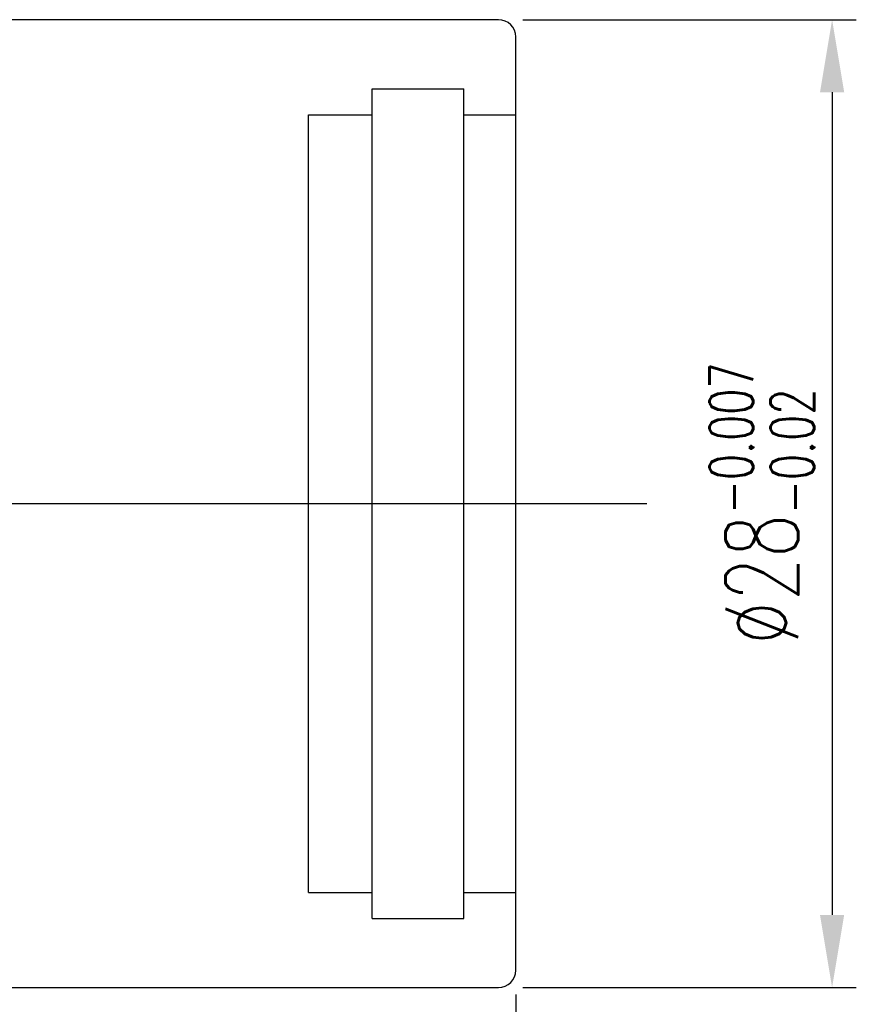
# Model space of a CAD drawing. Extents: x -94 to 1045, y 423 to 643.
# Tile 57 of 57: x 38 to 62, y 478 to 507. Entities that reach past the tile are written whole.
import ezdxf
from ezdxf.lldxf.tags import DXFTag

# ---------------------------------------------------------------- set-up
doc = ezdxf.new("R2010")
doc.units = 0
doc.header["$LTSCALE"] = 2
doc.header["$MEASUREMENT"] = 0
doc.styles.add('DIM-7', font='SIMPLEX.shx', dxfattribs={"width": 0.7, "bigfont": 'chineset.shx'})
tags = doc.linetypes.add('CENTER', pattern=[2, 1.25, -0.25, 0.25, -0.25]).pattern_tags.tags
tags[10:11] = [DXFTag(74, 4), DXFTag(75, 0), DXFTag(340, '0'), DXFTag(46, 0.0), DXFTag(50, 0.0), DXFTag(44, 0.0), DXFTag(45, 0.0)]
tags[8:9] = [DXFTag(74, 4), DXFTag(75, 0), DXFTag(340, '0'), DXFTag(46, 0.0), DXFTag(50, 0.0), DXFTag(44, 0.0), DXFTag(45, 0.0)]
tags[6:7] = [DXFTag(74, 4), DXFTag(75, 0), DXFTag(340, '0'), DXFTag(46, 0.0), DXFTag(50, 0.0), DXFTag(44, 0.0), DXFTag(45, 0.0)]
tags[4:5] = [DXFTag(74, 4), DXFTag(75, 0), DXFTag(340, '0'), DXFTag(46, 0.0), DXFTag(50, 0.0), DXFTag(44, 0.0), DXFTag(45, 0.0)]
tags = doc.linetypes.add('DASHED', pattern=[0.75, 0.5, -0.25]).pattern_tags.tags
tags[6:7] = [DXFTag(74, 4), DXFTag(75, 0), DXFTag(340, '0'), DXFTag(46, 0.0), DXFTag(50, 0.0), DXFTag(44, 0.0), DXFTag(45, 0.0)]
tags[4:5] = [DXFTag(74, 4), DXFTag(75, 0), DXFTag(340, '0'), DXFTag(46, 0.0), DXFTag(50, 0.0), DXFTag(44, 0.0), DXFTag(45, 0.0)]
doc.dimstyles.new('CNS', dxfattribs={"dimscale": 0.7, "dimtxt": 3, "dimasz": 3, "dimexe": 1, "dimexo": 1, "dimgap": 1.5, "dimtad": 1, "dimdsep": 46, "dimtxsty": 'DIM-7', "dimcen": 0.09, "dimclrd": 4, "dimclre": 4, "dimclrt": 4, "dimadec": 0, "dimazin": 2, "dimtfac": 1, "dimtmove": 0, "dimatfit": 3, "dimfxl": 1, "dimtvp": 0.971429, "dimtolj": 1, "dimarcsym": 0})

# ---------------------------------------------------------------- blocks, each defined once
blk = doc.blocks.new('*D9')
at = {"color": 4, "lineweight": -2, "transparency": 16777216}
for p, q in [((-5.84, 478.632), (-5.84, 458.249)), ((52.16, 478.632), (52.16, 458.249)), ((-3.74, 458.949), (50.06, 458.949))]:
    blk.add_line(p, q, dxfattribs=at)
at = {"color": 4, "transparency": 16777216}
for points in [[(-3.74, 459.299), (-3.74, 458.599), (-5.84, 458.949)], [(50.06, 459.299), (50.06, 458.599), (52.16, 458.949)]]:
    blk.add_solid(points, dxfattribs=at)
at = {"layer": 'DEFPOINTS', "color": 0, "transparency": 16777216}
for p in [(-5.84, 479.332), (52.16, 479.332), (52.16, 458.949)]:
    blk.add_point(p, dxfattribs=at)
at = {"color": 4, "transparency": 16777216, "insert": (23.16, 460.559), "char_height": 2.1, "attachment_point": 5, "style": 'DIM-7'}
blk.add_mtext('\\A1;58', dxfattribs=at)
blk = doc.blocks.new('*D10')
at = {"color": 4, "lineweight": -2, "transparency": 16777216}
for p, q in [((52.36, 506.832), (62.011, 506.832)), ((61.311, 504.732), (61.311, 480.932)), ((52.36, 478.832), (62.011, 478.832))]:
    blk.add_line(p, q, dxfattribs=at)
at = {"color": 4, "transparency": 16777216}
for points in [[(60.961, 504.732), (61.661, 504.732), (61.311, 506.832)], [(60.961, 480.932), (61.661, 480.932), (61.311, 478.832)]]:
    blk.add_solid(points, dxfattribs=at)
at = {"layer": 'DEFPOINTS', "color": 0, "transparency": 16777216}
for p in [(51.66, 506.832), (51.66, 478.832), (61.311, 478.832)]:
    blk.add_point(p, dxfattribs=at)
at = {"color": 4, "transparency": 16777216, "insert": (59.281, 492.832), "char_height": 2.1, "attachment_point": 5, "rotation": 90, "style": 'DIM-7'}
blk.add_mtext('\\A1;%%C28{\\H1.260000;\\S-0.007^ -0.02;}', dxfattribs=at)

msp = doc.modelspace()

# ---------------------------------------------------------------- linework, layer by layer
at = {"color": 7, "linetype": 'Continuous'}
for p, q in [((51.66, 506.832), (11.16, 506.832)), ((52.16, 479.332), (52.16, 506.332)), ((11.16, 478.832), (51.66, 478.832))]:
    msp.add_line(p, q, dxfattribs=at)
at = {"color": 7, "linetype": 'DASHED'}
for p, q in [((48.01, 480.832), (48.01, 504.832)), ((48.01, 504.832), (50.66, 504.832)), ((50.66, 480.832), (50.66, 504.832)), ((46.16, 481.582), (46.16, 504.082)), ((46.16, 504.082), (48.01, 504.082)), ((50.66, 504.082), (52.16, 504.082)), ((46.16, 481.582), (48.01, 481.582)), ((50.66, 481.582), (52.16, 481.582)), ((48.01, 480.832), (50.66, 480.832))]:
    msp.add_line(p, q, dxfattribs=at)
at = {"color": 7, "linetype": 'CENTER'}
msp.add_line((-7.251, 492.832), (55.954, 492.832), dxfattribs=at)
at = {"color": 7, "linetype": 'Continuous'}
for centre, start, end in [((51.66, 506.332), 0, 90), ((51.66, 479.332), 270, 0)]:
    msp.add_arc(centre, 0.5, start, end, dxfattribs=at)

# ---------------------------------------------------------------- dimensions: what is measured, and where the dimension line sits
at = {"color": 7}
dim = msp.add_linear_dim(base=(61.311, 478.832), p1=(51.66, 506.832), p2=(51.66, 478.832), angle=90, text='%%C<>', dimstyle='CNS', override={"dimscale": 0.7, "dimgap": 0.8, "dimtad": 1, "dimclrd": 4, "dimclre": 4, "dimadec": 2, "dimazin": 2, "dimtol": 1, "dimlim": 0, "dimtp": -0.007, "dimtm": 0.02, "dimtfac": 0.6, "dimtdec": 3, "dimtmove": 1}, dxfattribs=at)
dim.commit()
dim.dimension.update_dxf_attribs({"geometry": '*D10', "text_midpoint": (59.281, 492.832)})
dim = msp.add_linear_dim(base=(52.16, 458.949), p1=(-5.84, 479.332), p2=(52.16, 479.332), dimstyle='CNS', override={"dimscale": 0.7, "dimgap": 0.8, "dimtad": 1, "dimclrd": 4, "dimclre": 4, "dimadec": 2, "dimazin": 2, "dimtm": 1e-09, "dimtfac": 0.6, "dimtmove": 1}, dxfattribs=at)
dim.commit()
dim.dimension.update_dxf_attribs({"geometry": '*D9', "text_midpoint": (23.16, 460.559)})

doc.saveas('drawing.dxf')
